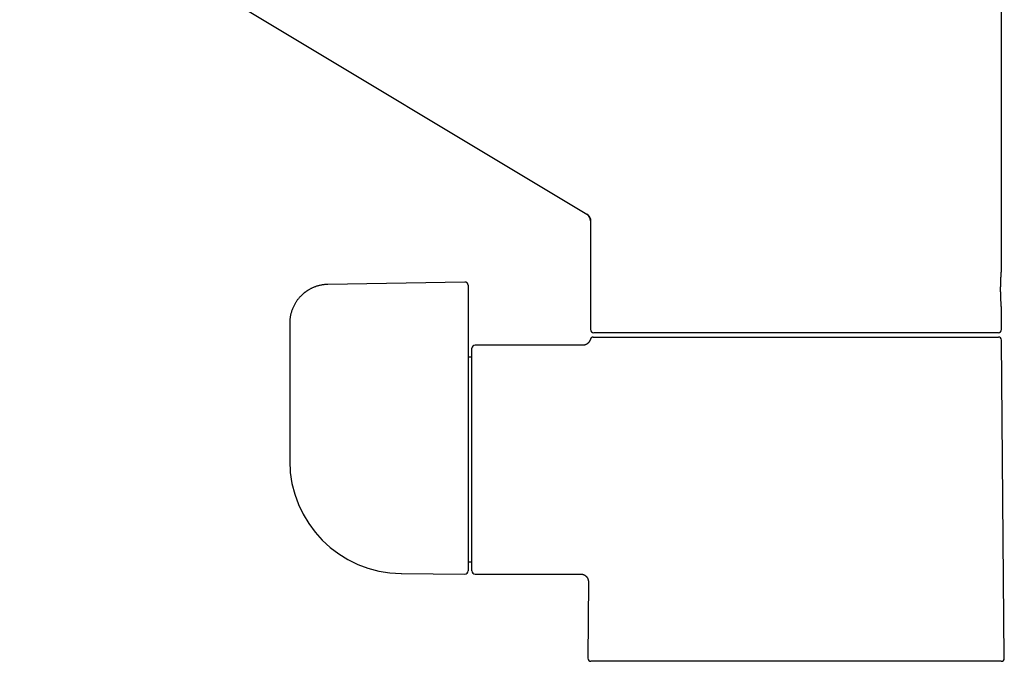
# Model space of a CAD drawing. Header units: millimetres. Extents: x 8 to 763, y 12 to 560.
# Tile 2 of 25: x 154 to 281, y 377 to 460. Entities that reach past the tile are written whole.
import ezdxf

# ---------------------------------------------------------------- set-up
doc = ezdxf.new("R2010")
doc.units = ezdxf.units.MM

msp = doc.modelspace()

# ---------------------------------------------------------------- linework, layer by layer
at = {"color": 7, "linetype": 'Continuous', "lineweight": 30}
for p, q in [((76.54, 525.16), (227.39, 434.52)), ((280.88, 427.33), (280.88, 464.28)), ((227.4, 434.52), (227.39, 434.52)), ((227.88, 433.66), (227.88, 419.64)), ((211.67, 425.78), (193.99, 425.47)), ((212.08, 425.38), (212.08, 423.36)), ((212.08, 423.36), (212.08, 419)), ((280.88, 419.64), (280.88, 422.34)), ((189.08, 420.47), (189.08, 410.11)), ((280.48, 419.24), (228.28, 419.24)), ((228.46, 418.69), (280.48, 418.69)), ((280.88, 418.29), (280.88, 418.29)), ((281.24, 377.29), (280.88, 418.26)), ((212.08, 416.7), (212.08, 388.54)), ((212.58, 388.54), (212.58, 417.24)), ((226.88, 417.64), (212.98, 417.64)), ((226.88, 417.63), (226.88, 417.63)), ((212.58, 416.09), (212.08, 416.09)), ((189.08, 402.9), (189.08, 402.71)), ((212.08, 389.69), (212.58, 389.69)), ((203.45, 388.21), (203.45, 388.21)), ((203.49, 388.21), (211.67, 388.14)), ((212.98, 388.14), (226.61, 388.14)), ((226.61, 388.14), (226.61, 388.14)), ((227.6, 387.13), (227.52, 377.29)), ((280.84, 376.89), (227.92, 376.89))]:
    msp.add_line(p, q, dxfattribs=at)
at = {"color": 7, "linetype": 'Continuous', "lineweight": 30, "flags": 128}
msp.add_lwpolyline([(189.08, 410.11), (189.08, 406.06), (189.08, 402.89)], dxfattribs=at)
at = {"color": 7, "linetype": 'Continuous', "lineweight": 30}
for centre, radius, start, end in [((226.88, 433.66), 1, 0, 59), ((228.28, 419.64), 0.4, 180, 270), ((280.48, 419.64), 0.4, 270, 0), ((280.48, 418.29), 0.4, 0.5, 90), ((212.98, 417.24), 0.4, 90, 180), ((203.58, 402.71), 14.5, 180, 269.5), ((211.68, 388.54), 0.4, 269.5, 0), ((212.98, 388.54), 0.4, 180, 270), ((227.92, 377.29), 0.4, 179.5, 270), ((280.84, 377.29), 0.4, 270, 0.5)]:
    msp.add_arc(centre, radius, start, end, dxfattribs=at)
for points, knots in [([(227.4, 434.52), (227.42, 434.5), (227.47, 434.47), (227.53, 434.42), (227.6, 434.36), (227.65, 434.3), (227.71, 434.23), (227.75, 434.15), (227.79, 434.07), (227.83, 433.99), (227.85, 433.91), (227.87, 433.83), (227.88, 433.74), (227.88, 433.69), (227.88, 433.66)], [0, 0, 0, 0, 0.08052, 0.162532, 0.245777, 0.329973, 0.414814, 0.499983, 0.585153, 0.669998, 0.754199, 0.837451, 0.919471, 1, 1, 1, 1]), ([(280.88, 422.34), (280.88, 422.34), (280.88, 422.34), (280.88, 422.35), (280.88, 422.38), (280.87, 422.43), (280.87, 422.49), (280.86, 422.56), (280.85, 422.65), (280.85, 422.76), (280.84, 422.87), (280.83, 423), (280.82, 423.14), (280.81, 423.29), (280.8, 423.45), (280.8, 423.61), (280.79, 423.79), (280.78, 423.97), (280.78, 424.16), (280.77, 424.35), (280.77, 424.54), (280.77, 424.74), (280.77, 424.94), (280.77, 425.13), (280.77, 425.32), (280.78, 425.52), (280.78, 425.7), (280.79, 425.88), (280.8, 426.06), (280.8, 426.23), (280.81, 426.39), (280.82, 426.53), (280.83, 426.67), (280.84, 426.8), (280.85, 426.92), (280.85, 427.02), (280.86, 427.11), (280.87, 427.18), (280.87, 427.25), (280.88, 427.29), (280.88, 427.32), (280.88, 427.33), (280.88, 427.33)], [0, 0, 0, 0, 0.000038, 0.025795, 0.051333, 0.076812, 0.102393, 0.128235, 0.154031, 0.17959, 0.205072, 0.230637, 0.256465, 0.282262, 0.307824, 0.333309, 0.358878, 0.384702, 0.410427, 0.435959, 0.461457, 0.487085, 0.512914, 0.538549, 0.564049, 0.589577, 0.615294, 0.641122, 0.666701, 0.69219, 0.717747, 0.743534, 0.769344, 0.7949, 0.820385, 0.845961, 0.871784, 0.897585, 0.92314, 0.94862, 0.974187, 1, 1, 1, 1]), ([(193.99, 425.47), (193.92, 425.47), (193.78, 425.47), (193.56, 425.45), (193.36, 425.42), (193.17, 425.39), (192.98, 425.35), (192.8, 425.3), (192.63, 425.25), (192.46, 425.2), (192.31, 425.14), (192.16, 425.09), (192.02, 425.02), (191.88, 424.96), (191.75, 424.89), (191.62, 424.82), (191.5, 424.75), (191.39, 424.68), (191.28, 424.62), (191.19, 424.55), (191.11, 424.49), (191.03, 424.44), (190.96, 424.38), (190.89, 424.32), (190.81, 424.26), (190.73, 424.18), (190.64, 424.1), (190.54, 424.01), (190.45, 423.91), (190.35, 423.8), (190.25, 423.69), (190.15, 423.57), (190.05, 423.44), (189.96, 423.3), (189.86, 423.15), (189.77, 423), (189.68, 422.84), (189.59, 422.67), (189.51, 422.49), (189.43, 422.31), (189.36, 422.11), (189.29, 421.92), (189.24, 421.72), (189.19, 421.53), (189.15, 421.33), (189.12, 421.13), (189.1, 420.91), (189.08, 420.7), (189.08, 420.55), (189.08, 420.47)], [0, 0, 0, 0, 0.0281104, 0.0553531, 0.0817418, 0.1072854, 0.1319894, 0.1558567, 0.1788882, 0.2010836, 0.2224418, 0.242961, 0.2626391, 0.281474, 0.3015652, 0.3205929, 0.3385542, 0.3554464, 0.3712668, 0.386013, 0.3989307, 0.4108893, 0.4220667, 0.4338863, 0.4466569, 0.4612442, 0.4769098, 0.4936592, 0.5114801, 0.5303613, 0.5503078, 0.5700959, 0.5908428, 0.6125554, 0.6352414, 0.6589092, 0.6822352, 0.7064574, 0.7315842, 0.7576241, 0.7845857, 0.8124782, 0.8371348, 0.8624888, 0.8885472, 0.9153178, 0.9428096, 0.9710328, 1, 1, 1, 1]), ([(212.08, 425.38), (212.08, 425.39), (212.08, 425.42), (212.07, 425.46), (212.06, 425.49), (212.06, 425.51), (212.05, 425.54), (212.03, 425.57), (212.01, 425.6), (212, 425.62), (211.98, 425.64), (211.97, 425.65), (211.96, 425.67), (211.94, 425.68), (211.92, 425.7), (211.89, 425.72), (211.86, 425.74), (211.82, 425.76), (211.77, 425.77), (211.72, 425.78), (211.69, 425.78), (211.67, 425.78)], [0, 0, 0, 0, 0.0688397, 0.1287777, 0.1785335, 0.2173256, 0.2527426, 0.3142493, 0.3750672, 0.4231021, 0.4479541, 0.4715645, 0.4971109, 0.5346732, 0.5848864, 0.6361805, 0.6956852, 0.762814, 0.8367122, 0.916241, 1, 1, 1, 1]), ([(212.08, 419), (212.08, 418.94), (212.08, 418.82), (212.08, 418.64), (212.08, 418.46), (212.08, 418.28), (212.08, 418.12), (212.08, 417.97), (212.08, 417.84), (212.08, 417.71), (212.08, 417.58), (212.08, 417.46), (212.08, 417.34), (212.08, 417.23), (212.08, 417.12), (212.08, 417.03), (212.08, 416.94), (212.08, 416.87), (212.08, 416.8), (212.08, 416.74), (212.08, 416.72), (212.08, 416.7)], [0, 0, 0, 0, 0.062571, 0.125293, 0.188054, 0.250757, 0.313327, 0.362432, 0.411702, 0.461043, 0.510355, 0.559568, 0.608654, 0.658004, 0.707483, 0.756925, 0.806202, 0.854576, 0.903117, 0.951648, 1, 1, 1, 1]), ([(227.85, 418.39), (227.84, 418.37), (227.83, 418.33), (227.81, 418.27), (227.78, 418.21), (227.75, 418.15), (227.72, 418.1), (227.69, 418.06), (227.66, 418.02), (227.63, 417.98), (227.6, 417.94), (227.55, 417.9), (227.5, 417.85), (227.44, 417.81), (227.37, 417.77), (227.3, 417.73), (227.23, 417.7), (227.15, 417.67), (227.06, 417.65), (226.97, 417.64), (226.91, 417.64), (226.88, 417.64)], [0, 0, 0, 0, 0.04495, 0.095517, 0.142628, 0.194279, 0.240321, 0.280532, 0.314761, 0.349094, 0.389698, 0.436537, 0.489516, 0.548459, 0.613083, 0.670995, 0.732272, 0.79654, 0.863364, 0.932251, 1, 1, 1, 1]), ([(228.23, 418.69), (228.22, 418.69), (228.18, 418.68), (228.14, 418.68), (228.1, 418.66), (228.06, 418.65), (228.03, 418.63), (228, 418.61), (227.98, 418.59), (227.95, 418.57), (227.93, 418.54), (227.9, 418.51), (227.88, 418.47), (227.86, 418.43), (227.85, 418.4), (227.85, 418.39)], [0, 0, 0, 0, 0.097039, 0.185507, 0.263908, 0.332692, 0.399048, 0.463768, 0.526596, 0.589684, 0.668222, 0.7386, 0.818071, 0.905643, 1, 1, 1, 1]), ([(228.23, 418.69), (228.23, 418.69), (228.24, 418.69), (228.25, 418.69), (228.28, 418.69), (228.31, 418.69), (228.36, 418.69), (228.4, 418.69), (228.44, 418.69), (228.46, 418.69)], [0, 0, 0, 0, 0.120102, 0.266747, 0.413329, 0.559916, 0.70655, 0.853245, 1, 1, 1, 1]), ([(226.61, 388.14), (226.63, 388.14), (226.68, 388.13), (226.76, 388.13), (226.83, 388.11), (226.9, 388.09), (226.97, 388.07), (227.03, 388.04), (227.08, 388.01), (227.14, 387.98), (227.18, 387.95), (227.22, 387.92), (227.26, 387.89), (227.3, 387.86), (227.34, 387.81), (227.39, 387.76), (227.43, 387.7), (227.48, 387.63), (227.51, 387.55), (227.54, 387.48), (227.57, 387.4), (227.59, 387.31), (227.6, 387.22), (227.6, 387.16), (227.6, 387.13)], [0, 0, 0, 0, 0.0486208, 0.0983935, 0.1461129, 0.1914538, 0.2341321, 0.2739073, 0.3175271, 0.3564188, 0.3903905, 0.4193109, 0.4483224, 0.4826337, 0.522215, 0.5669837, 0.6167861, 0.6713789, 0.720289, 0.7720226, 0.826259, 0.8826227, 0.94069, 1, 1, 1, 1])]:
    msp.add_open_spline(points, degree=3, knots=knots, dxfattribs=at)

doc.saveas('drawing.dxf')
